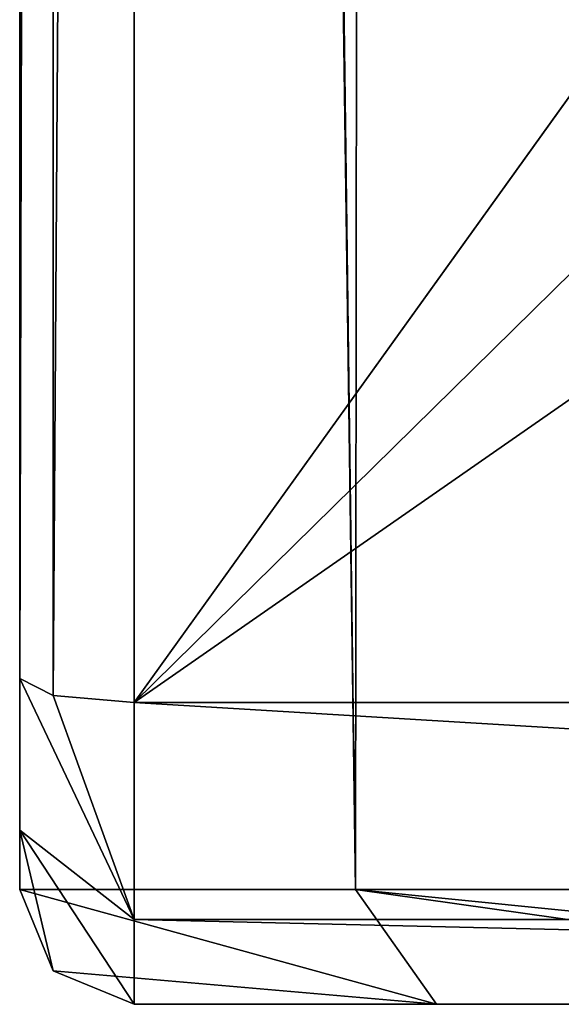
# Model space of a CAD drawing. Header units: millimetres. Extents: x -275 to 275, y -678 to 20.
# Tile 24 of 256: x -5 to -3.58, y -75 to -72.43. Entities that reach past the tile are written whole.
import ezdxf

# ---------------------------------------------------------------- set-up
doc = ezdxf.new("R2010")
doc.units = ezdxf.units.MM
doc.header["$LTSCALE"] = 65.185185
for name, color, linetype in [('247', 7, 'CONTINUOUS'), ('359', 7, 'CONTINUOUS'), ('362', 7, 'CONTINUOUS'), ('364', 7, 'CONTINUOUS'), ('365', 7, 'CONTINUOUS'), ('366', 7, 'CONTINUOUS'), ('367', 7, 'CONTINUOUS'), ('371', 7, 'CONTINUOUS'), ('538', 7, 'CONTINUOUS')]:
    doc.layers.add(name, color=color, linetype=linetype)

msp = doc.modelspace()

# ---------------------------------------------------------------- linework, layer by layer
at = {"layer": '247', "linetype": 'Continuous'}
for points in [[(-4.7, -75, -5.343), (-0.5, -75, -3.9176), (-2.131, -75, -3.0685), (-4.7, -75, -5.343)], [(-0.5, -75, -3.9176), (-4.7, -75, -5.343), (0.5, -75, -3.9176), (-0.5, -75, -3.9176)], [(-4.7, -75, -5.343), (4.7, -75, -5.343), (0.5, -75, -3.9176), (-4.7, -75, -5.343)], [(-4.7, -75, 16.85), (-4.7, -75, -5.343), (-2.785, -75, 15.05), (-4.7, -75, 16.85)], [(-2.785, -75, 15.05), (-4.7, -75, -5.343), (-2.785, -75, 14.85), (-2.785, -75, 15.05)], [(-2.785, -75, 14.85), (-4.7, -75, -5.343), (-2.785, -75, 13.85), (-2.785, -75, 14.85)], [(-2.785, -75, 13.85), (-4.7, -75, -5.343), (-2.785, -75, 9.85), (-2.785, -75, 13.85)], [(-2.785, -75, 9.85), (-4.7, -75, -5.343), (-2.785, -75, 8.85), (-2.785, -75, 9.85)], [(-2.785, -75, 8.85), (-4.7, -75, -5.343), (-2.785, -75, 4.85), (-2.785, -75, 8.85)], [(-2.785, -75, 4.85), (-4.7, -75, -5.343), (-2.785, -75, 3.85), (-2.785, -75, 4.85)], [(-2.785, -75, 3.85), (-4.7, -75, -5.343), (-2.785, -75, -0.15), (-2.785, -75, 3.85)], [(-2.785, -75, -0.15), (-4.7, -75, -5.343), (-2.5, -75, -0.15), (-2.785, -75, -0.15)], [(-2.5, -75, -0.15), (-4.7, -75, -5.343), (-2.785, -75, -1.15), (-2.5, -75, -0.15)], [(-2.785, -75, -1.15), (-4.7, -75, -5.343), (-2.785, -75, -1.35), (-2.785, -75, -1.15)], [(-2.785, -75, -1.35), (-4.7, -75, -5.343), (-2.131, -75, -3.0685), (-2.785, -75, -1.35)], [(-3.9092, -75, 18.7592), (-4.7, -75, 16.85), (3.9092, -75, 18.7592), (-3.9092, -75, 18.7592)], [(3.9092, -75, 18.7592), (-4.7, -75, 16.85), (-0.5, -75, 17.6176), (3.9092, -75, 18.7592)], [(-0.5, -75, 17.6176), (-4.7, -75, 16.85), (-2.131, -75, 16.7685), (-0.5, -75, 17.6176)], [(-2.131, -75, 16.7685), (-4.7, -75, 16.85), (-2.785, -75, 15.05), (-2.131, -75, 16.7685)], [(-2, -75, 19.55), (-3.9092, -75, 18.7592), (2, -75, 19.55), (-2, -75, 19.55)], [(2, -75, 19.55), (-3.9092, -75, 18.7592), (3.9092, -75, 18.7592), (2, -75, 19.55)]]:
    msp.add_3dface(points, dxfattribs=at)
at = {"layer": '359', "linetype": 'Continuous'}
for points in [[(-5, -11.7635, 16.85), (-5, -41.7104, 9.5387), (-5, -74.7, 16.85), (-5, -11.7635, 16.85)], [(-5, -74.7, 16.85), (-5, -41.7104, 9.5387), (-5, -74.7, -5.343), (-5, -74.7, 16.85)], [(-5, -74.7, -5.343), (-5, -41.7104, 9.5387), (-5, -74.5447, -5.7826), (-5, -74.7, -5.343)], [(-5, -74.5447, -5.7826), (-5, -41.7104, 9.5387), (-5, -74.1478, -6.0272), (-5, -74.5447, -5.7826)], [(-5, -74.1478, -6.0272), (-5, -41.7104, 9.5387), (-5, -41.7104, -13.0355), (-5, -74.1478, -6.0272)]]:
    msp.add_3dface(points, dxfattribs=at)
at = {"layer": '362', "linetype": 'Continuous'}
for points in [[(-2, -74.7, 19.85), (-2, 0, 19.85), (-4.0572, -6.3539, 19.0336), (-2, -74.7, 19.85)], [(-4.0572, -6.3539, 19.0336), (-4.9632, -10.8898, 17.3182), (-4.1213, -74.7, 18.9713), (-4.0572, -6.3539, 19.0336)], [(-2, -74.7, 19.85), (-4.0572, -6.3539, 19.0336), (-4.1213, -74.7, 18.9713), (-2, -74.7, 19.85)], [(-4.9632, -10.8898, 17.3182), (-4.9909, -11.3398, 17.0835), (-4.1213, -74.7, 18.9713), (-4.9632, -10.8898, 17.3182)], [(-4.9909, -11.3398, 17.0835), (-5, -11.7635, 16.85), (-4.1213, -74.7, 18.9713), (-4.9909, -11.3398, 17.0835)], [(-5, -11.7635, 16.85), (-5, -74.7, 16.85), (-4.1213, -74.7, 18.9713), (-5, -11.7635, 16.85)]]:
    msp.add_3dface(points, dxfattribs=at)
at = {"layer": '364', "linetype": 'Continuous'}
for points in [[(-5, -74.7, 16.85), (-3.9092, -75, 18.7592), (-4.1213, -74.7, 18.9713), (-5, -74.7, 16.85)], [(-3.9092, -75, 18.7592), (-5, -74.7, 16.85), (-4.9121, -74.9121, 16.85), (-3.9092, -75, 18.7592)], [(-3.9092, -75, 18.7592), (-2, -75, 19.55), (-4.1213, -74.7, 18.9713), (-3.9092, -75, 18.7592)], [(-2, -75, 19.55), (-2, -74.9121, 19.7621), (-4.1213, -74.7, 18.9713), (-2, -75, 19.55)], [(-2, -74.9121, 19.7621), (-2, -74.7, 19.85), (-4.1213, -74.7, 18.9713), (-2, -74.9121, 19.7621)], [(-4.7, -75, 16.85), (-3.9092, -75, 18.7592), (-4.9121, -74.9121, 16.85), (-4.7, -75, 16.85)]]:
    msp.add_3dface(points, dxfattribs=at)
at = {"layer": '365', "linetype": 'Continuous'}
for points in [[(-5, -74.7, 16.85), (-5, -74.7, -5.343), (-4.9121, -74.9121, -5.343), (-5, -74.7, 16.85)], [(-4.9121, -74.9121, 16.85), (-5, -74.7, 16.85), (-4.9121, -74.9121, -5.343), (-4.9121, -74.9121, 16.85)], [(-4.7, -75, -5.343), (-4.7, -75, 16.85), (-4.9121, -74.9121, 16.85), (-4.7, -75, -5.343)], [(-4.7, -75, -5.343), (-4.9121, -74.9121, 16.85), (-4.9121, -74.9121, -5.343), (-4.7, -75, -5.343)]]:
    msp.add_3dface(points, dxfattribs=at)
at = {"layer": '366', "linetype": 'Continuous'}
for points in [[(-5, -74.5447, -5.7826), (-5, -74.1478, -6.0272), (-4.7, -74.7782, -5.971), (-5, -74.5447, -5.7826)], [(-4.7, -74.7782, -5.971), (-5, -74.1478, -6.0272), (-4.9121, -74.1926, -6.2345), (-4.7, -74.7782, -5.971)], [(-4.7, -74.2112, -6.3204), (-4.7, -74.7782, -5.971), (-4.9121, -74.1926, -6.2345), (-4.7, -74.2112, -6.3204)], [(-5, -74.5447, -5.7826), (-4.7, -75, -5.343), (-4.9121, -74.9121, -5.343), (-5, -74.5447, -5.7826)], [(-4.7, -75, -5.343), (-5, -74.5447, -5.7826), (-4.7, -74.7782, -5.971), (-4.7, -75, -5.343)], [(-5, -74.7, -5.343), (-5, -74.5447, -5.7826), (-4.9121, -74.9121, -5.343), (-5, -74.7, -5.343)]]:
    msp.add_3dface(points, dxfattribs=at)
at = {"layer": '367', "linetype": 'Continuous'}
for points in [[(-4.7, -74.7782, -5.971), (-4.7, -74.2112, -6.3204), (4.7, -74.7782, -5.971), (-4.7, -74.7782, -5.971)], [(-4.7, -74.2112, -6.3204), (4.7, -74.2112, -6.3204), (4.7, -74.7782, -5.971), (-4.7, -74.2112, -6.3204)], [(4.7, -75, -5.343), (-4.7, -75, -5.343), (-4.7, -74.7782, -5.971), (4.7, -75, -5.343)], [(4.7, -75, -5.343), (-4.7, -74.7782, -5.971), (4.7, -74.7782, -5.971), (4.7, -75, -5.343)]]:
    msp.add_3dface(points, dxfattribs=at)
at = {"layer": '371', "linetype": 'Continuous'}
for points in [[(-4.7, -74.2112, -6.3204), (-4.7, -41.7738, -13.3287), (-2.7984, -71.5634, -6.8925), (-4.7, -74.2112, -6.3204)], [(-2.5608, -72.1084, -6.7747), (-4.7, -74.2112, -6.3204), (-2.7984, -71.5634, -6.8925), (-2.5608, -72.1084, -6.7747)], [(-2, -72.3333, -6.7261), (-4.7, -74.2112, -6.3204), (-2.5608, -72.1084, -6.7747), (-2, -72.3333, -6.7261)], [(4.7, -74.2112, -6.3204), (-4.7, -74.2112, -6.3204), (-2, -72.3333, -6.7261), (4.7, -74.2112, -6.3204)]]:
    msp.add_3dface(points, dxfattribs=at)
at = {"layer": '538', "linetype": 'Continuous'}
for points in [[(-5, -74.1478, -6.0272), (-5, -41.7104, -13.0355), (-4.9153, -41.7545, -13.2396), (-5, -74.1478, -6.0272)], [(-4.9121, -74.1926, -6.2345), (-5, -74.1478, -6.0272), (-4.9153, -41.7545, -13.2396), (-4.9121, -74.1926, -6.2345)], [(-4.7, -41.7738, -13.3287), (-4.9121, -74.1926, -6.2345), (-4.9153, -41.7545, -13.2396), (-4.7, -41.7738, -13.3287)], [(-4.7, -74.2112, -6.3204), (-4.9121, -74.1926, -6.2345), (-4.7, -41.7738, -13.3287), (-4.7, -74.2112, -6.3204)]]:
    msp.add_3dface(points, dxfattribs=at)

doc.saveas('drawing.dxf')
